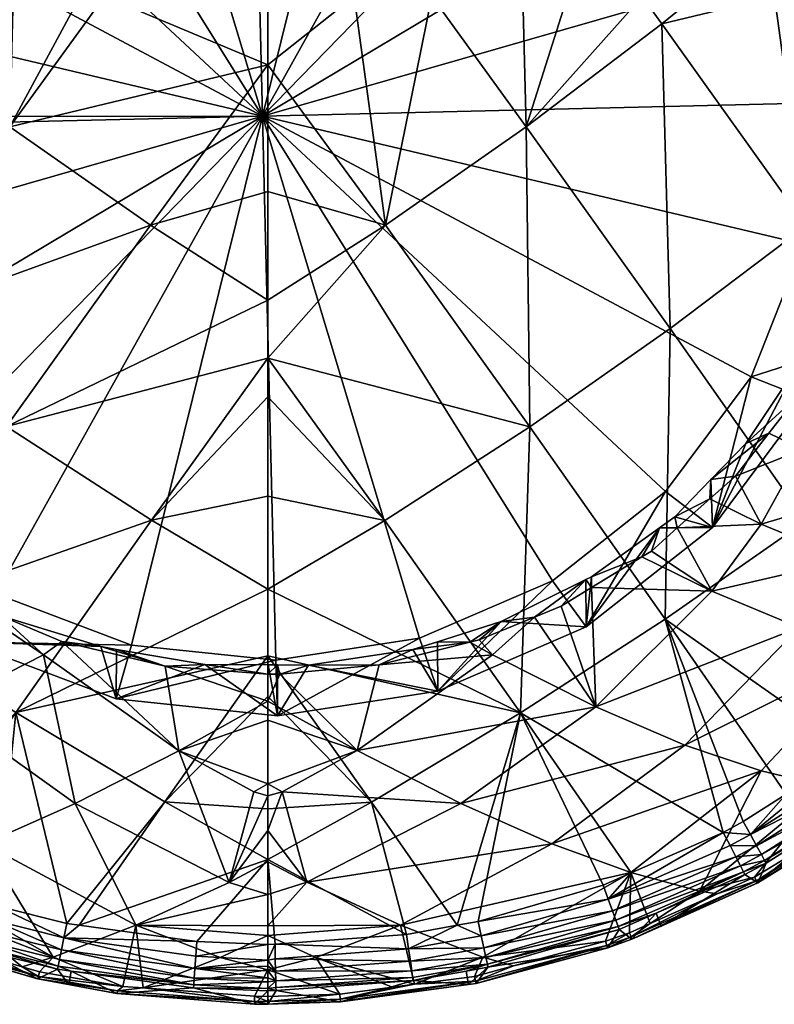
# Model space of a CAD drawing. Extents: x -0.028 to 0.043, y -0.141 to 0.027.
# Tile 3 of 46: x -0.005 to 0.01, y -0.141 to -0.122. Entities that reach past the tile are written whole.
import ezdxf

# ---------------------------------------------------------------- set-up
doc = ezdxf.new("R2010")
doc.units = 0
doc.layers.add('mesh', color=7, linetype='CONTINUOUS')

msp = doc.modelspace()

# ---------------------------------------------------------------- meshes
at = {"layer": 'mesh'}
mesh = msp.add_polyface(dxfattribs=at)
corners = [(0.004972, -0.121203, 0.136136), (0.005032, -0.123728, 0.136119), (0.003211, -0.121203, 0.136294), (0.007653, -0.121738, 0.135782), (0.008297, -0.121205, 0.13562), (0.009832, -0.121207, 0.135346), (0.007272, -0.121205, 0.135803), (0.005835, -0.121203, 0.136059), (0.011973, -0.119314, 0.117624), (0.011497, -0.119064, 0.117504), (0.011849, -0.120729, 0.117788), (0.010591, -0.116054, 0.116744), (0.01067, -0.116929, 0.116967), (0.011272, -0.117268, 0.117137), (0.009099, -0.114085, 0.116001), (0.009644, -0.115324, 0.11642), (0.009704, -0.114827, 0.116293), (0.008377, -0.113936, 0.11586), (0.010939, -0.117988, 0.114748), (0.010945, -0.12737, 0.116742), (0.011454, -0.119374, 0.115042), (0.01094, -0.120177, 0.111677), (0.010942, -0.123219, 0.11195), (0.010939, -0.11867, 0.111541), (-0.000058, -0.123517, 0.111834), (0.010255, -0.120551, 0.111203), (0.009119, -0.118041, 0.11067), (0.010689, -0.123263, 0.11178), (0.00509, -0.114286, 0.109872), (0.002472, -0.113298, 0.109662), (0.007357, -0.115904, 0.110216), (0.008219, -0.114869, 0.110733), (0.005688, -0.113063, 0.110349), (0.010186, -0.117254, 0.11124), (0.011938, -0.122401, 0.115686), (0.011904, -0.121932, 0.117902), (0.011913, -0.12214, 0.117922), (0.008208, -0.113805, 0.1158), (0.006286, -0.112433, 0.115167), (0.012266, -0.121235, 0.117896), (0.011907, -0.119051, 0.117573), (0.011454, -0.118858, 0.117469), (0.010151, -0.116117, 0.11669), (0.010341, -0.115609, 0.1166)]
mesh.append_faces([[corners[k] for k in face] for face in [(0, 1, 2, 2), (3, 4, 5, 5), (3, 6, 4, 4), (1, 6, 3, 3), (1, 7, 6, 6), (8, 9, 10, 10), (11, 12, 13, 13), (14, 15, 16, 16), (14, 17, 15, 15), (18, 19, 20, 20), (18, 21, 22, 22), (23, 21, 18, 18), (24, 25, 26, 26), (24, 27, 25, 25), (24, 28, 29, 29), (24, 30, 28, 28), (26, 30, 24, 24), (27, 22, 25, 25), (28, 31, 32, 32), (30, 31, 28, 28), (30, 33, 31, 31), (26, 33, 30, 30), (26, 23, 33, 33), (25, 23, 26, 26), (25, 21, 23, 23), (22, 21, 25, 25), (18, 33, 23, 23), (10, 34, 35, 35), (10, 20, 34, 34), (9, 20, 10, 10), (36, 35, 34, 34), (31, 17, 37, 37), (31, 15, 17, 17), (33, 15, 31, 31), (38, 32, 31, 31), (39, 10, 35, 35), (40, 9, 8, 8), (40, 41, 9, 9), (13, 41, 40, 40), (13, 12, 41, 41), (11, 42, 12, 12), (43, 42, 11, 11), (16, 42, 43, 43), (16, 15, 42, 42), (41, 18, 20, 20), (12, 18, 41, 41), (18, 42, 33, 33), (12, 42, 18, 18), (9, 41, 20, 20), (33, 42, 15, 15)]])
mesh = msp.add_polyface(dxfattribs=at)
corners = [(-0.003113, -0.121203, 0.136321), (0.000047, -0.121212, 0.13646), (0.000047, -0.12253, 0.136406), (-0.004936, -0.123726, 0.136119), (-0.00973, -0.121207, 0.135312), (-0.012897, -0.123581, 0.134533), (-0.011205, -0.121208, 0.134993), (-0.003583, -0.121202, 0.1363), (-0.004875, -0.121203, 0.13613), (-0.007557, -0.121735, 0.135782), (-0.007176, -0.121205, 0.135825), (-0.007647, -0.121205, 0.135763), (-0.00821, -0.121206, 0.135641), (0.001711, -0.121203, 0.136429), (-0.009127, -0.114566, 0.116154), (-0.009197, -0.114289, 0.116087), (-0.009607, -0.11481, 0.116288), (-0.008728, -0.11419, 0.115992), (-0.007953, -0.113462, 0.115678), (-0.010332, -0.115735, 0.116645), (-0.011263, -0.11746, 0.117191), (-0.010566, -0.116584, 0.116881), (-0.010508, -0.116062, 0.116749), (-0.011164, -0.117723, 0.117229), (-0.011795, -0.119063, 0.117565), (-0.011601, -0.119069, 0.117532), (-0.011571, -0.125998, 0.11645), (-0.011061, -0.118002, 0.114751), (-0.011721, -0.119923, 0.115159), (-0.01106, -0.120753, 0.11173), (-0.011061, -0.118683, 0.111544), (-0.011058, -0.123494, 0.111976), (-0.011058, -0.123743, 0.112062), (-0.011055, -0.127384, 0.116745), (-0.000058, -0.123517, 0.111834), (-0.003091, -0.11343, 0.10969), (-0.005657, -0.114541, 0.109926), (-0.000319, -0.113005, 0.109599), (0.002472, -0.113298, 0.109662), (-0.009495, -0.118482, 0.110764), (-0.010506, -0.121043, 0.111308), (-0.007842, -0.116265, 0.110292), (-0.010593, -0.117747, 0.111345), (-0.008747, -0.115271, 0.110819), (-0.006308, -0.113347, 0.11041), (-0.010282, -0.116068, 0.116719)]
mesh.append_faces([[corners[k] for k in face] for face in [(0, 1, 2, 2), (2, 3, 0, 0), (4, 5, 6, 6), (3, 7, 0, 0), (3, 8, 7, 7), (9, 10, 8, 8), (11, 10, 9, 9), (12, 11, 9, 9), (2, 1, 13, 13), (14, 15, 16, 16), (15, 17, 18, 18), (14, 17, 15, 15), (19, 14, 16, 16), (20, 21, 22, 22), (20, 23, 21, 21), (24, 23, 20, 20), (24, 25, 23, 23), (26, 27, 28, 28), (29, 30, 27, 27), (27, 31, 29, 29), (27, 32, 31, 31), (33, 32, 27, 27), (34, 35, 36, 36), (34, 37, 35, 35), (38, 37, 34, 34), (34, 39, 40, 40), (34, 41, 39, 39), (36, 41, 34, 34), (40, 30, 29, 29), (40, 39, 30, 30), (31, 40, 29, 29), (39, 42, 30, 30), (39, 43, 42, 42), (41, 43, 39, 39), (41, 44, 43, 43), (36, 44, 41, 41), (23, 27, 21, 21), (23, 28, 27, 27), (25, 28, 23, 23), (44, 18, 43, 43), (21, 30, 42, 42), (27, 30, 21, 21), (43, 14, 42, 42), (43, 17, 14, 14), (18, 17, 43, 43), (19, 45, 14, 14), (22, 45, 19, 19), (22, 21, 45, 45), (21, 42, 45, 45), (42, 14, 45, 45)]])
mesh = msp.add_polyface(dxfattribs=at)
corners = [(0.011006, -0.128356, 0.118418), (0.010571, -0.128397, 0.118224), (0.010288, -0.128919, 0.118249), (0.010678, -0.128198, 0.118214), (0.010374, -0.129959, 0.11877), (0.000047, -0.124975, 0.136308), (-0.002219, -0.125626, 0.13621), (0.000047, -0.12253, 0.136406), (0.005103, -0.12952, 0.135441), (0.002302, -0.131328, 0.135298), (0.000047, -0.128192, 0.135901), (0.003211, -0.121203, 0.136294), (0.002315, -0.125628, 0.13621), (0.001711, -0.121203, 0.136429), (0.005032, -0.123728, 0.136119), (0.004972, -0.121203, 0.136136), (0.005835, -0.121203, 0.136059), (0.011299, -0.121208, 0.134981), (0.010442, -0.125639, 0.135037), (0.010027, -0.121207, 0.135311), (0.000047, -0.128943, 0.135806), (0.010428, -0.131341, 0.134125), (0.007814, -0.127621, 0.135348), (0.007653, -0.121738, 0.135782), (0.009832, -0.121207, 0.135346), (0.010243, -0.128397, 0.11822), (0.009276, -0.129842, 0.118347), (0.009724, -0.129642, 0.118332), (0.010945, -0.12737, 0.116742), (0.010942, -0.123481, 0.111974), (0.010944, -0.126085, 0.112864), (0.010942, -0.123219, 0.11195), (0.010939, -0.117988, 0.114748), (-0.000058, -0.123517, 0.111834), (0.009379, -0.128553, 0.112904), (0.01039, -0.125992, 0.11236), (0.007725, -0.13077, 0.113375), (0.005541, -0.132494, 0.113742), (0.010689, -0.123263, 0.11178), (0.010945, -0.128052, 0.113535), (0.010476, -0.128988, 0.113734), (0.00863, -0.131464, 0.114261), (0.000047, -0.127071, 0.136043), (0.010456, -0.128079, 0.118191), (0.011224, -0.127191, 0.118165), (0.011261, -0.126255, 0.118123)]
mesh.append_faces([[corners[k] for k in face] for face in [(0, 1, 2, 2), (0, 3, 1, 1), (4, 0, 2, 2), (5, 6, 7, 7), (8, 9, 10, 10), (11, 12, 13, 13), (11, 14, 12, 12), (15, 16, 14, 14), (17, 18, 19, 19), (9, 20, 10, 10), (12, 7, 13, 13), (12, 5, 7, 7), (18, 21, 22, 22), (12, 8, 10, 10), (14, 8, 12, 12), (14, 22, 8, 8), (23, 22, 14, 14), (23, 18, 22, 22), (24, 18, 23, 23), (24, 19, 18, 18), (25, 1, 3, 3), (25, 2, 1, 1), (26, 2, 25, 25), (26, 27, 2, 2), (28, 29, 30, 30), (28, 31, 29, 29), (32, 31, 28, 28), (33, 34, 35, 35), (33, 36, 34, 34), (37, 36, 33, 33), (35, 38, 33, 33), (35, 34, 39, 39), (38, 29, 31, 31), (35, 29, 38, 38), (35, 30, 29, 29), (39, 30, 35, 35), (34, 40, 39, 39), (34, 41, 40, 40), (41, 25, 40, 40), (41, 26, 25, 25), (42, 5, 12, 12), (12, 10, 42, 42), (3, 43, 25, 25), (44, 43, 3, 3), (44, 45, 43, 43), (43, 39, 40, 40), (43, 28, 39, 39), (45, 28, 43, 43), (40, 25, 43, 43)]])
mesh = msp.add_polyface(dxfattribs=at)
corners = [(-0.010277, -0.129966, 0.118771), (-0.010473, -0.128406, 0.118223), (-0.010909, -0.128363, 0.11842), (-0.010248, -0.128834, 0.118243), (-0.010579, -0.128205, 0.118214), (-0.011206, -0.127012, 0.11816), (-0.011962, -0.130668, 0.120236), (0.000047, -0.12253, 0.136406), (-0.002219, -0.125626, 0.13621), (-0.004936, -0.123726, 0.136119), (-0.00821, -0.121206, 0.135641), (-0.010344, -0.125634, 0.135038), (-0.00973, -0.121207, 0.135312), (-0.007557, -0.121735, 0.135782), (-0.004875, -0.121203, 0.13613), (-0.010329, -0.131334, 0.134128), (-0.007716, -0.127616, 0.135349), (-0.005005, -0.129515, 0.135442), (-0.012968, -0.129367, 0.133856), (-0.010054, -0.128942, 0.118251), (-0.009619, -0.129643, 0.118335), (-0.010278, -0.128534, 0.118229), (-0.010349, -0.128406, 0.118222), (-0.010962, -0.127294, 0.118163), (-0.011055, -0.127384, 0.116745), (-0.011056, -0.126633, 0.113049), (-0.011058, -0.123743, 0.112062), (-0.011055, -0.128065, 0.113538), (-0.000058, -0.123517, 0.111834), (-0.010506, -0.121043, 0.111308), (-0.010808, -0.123524, 0.111835), (-0.010371, -0.126484, 0.112464), (-0.009235, -0.128994, 0.112998), (-0.010805, -0.123772, 0.111888), (-0.007473, -0.131131, 0.113452), (-0.002588, -0.133737, 0.114006), (0.000202, -0.134029, 0.114068), (-0.011058, -0.123494, 0.111976), (-0.010302, -0.129481, 0.113839), (-0.011571, -0.125998, 0.11645), (-0.009319, -0.12987, 0.118361), (-0.011353, -0.126586, 0.118151), (0.000047, -0.124975, 0.136308), (0.000047, -0.127071, 0.136043), (0.000047, -0.128192, 0.135901)]
mesh.append_faces([[corners[k] for k in face] for face in [(0, 1, 2, 2), (0, 3, 1, 1), (2, 4, 5, 5), (1, 4, 2, 2), (6, 0, 2, 2), (7, 8, 9, 9), (10, 11, 12, 12), (13, 14, 9, 9), (15, 16, 17, 17), (18, 11, 16, 16), (16, 8, 17, 17), (16, 9, 8, 8), (11, 9, 16, 16), (11, 13, 9, 9), (10, 13, 11, 11), (19, 3, 20, 20), (21, 3, 19, 19), (21, 1, 3, 3), (22, 1, 21, 21), (22, 4, 1, 1), (23, 4, 22, 22), (23, 5, 4, 4), (24, 25, 26, 26), (27, 25, 24, 24), (28, 29, 30, 30), (28, 31, 32, 32), (28, 33, 31, 31), (30, 33, 28, 28), (32, 34, 28, 28), (35, 36, 28, 28), (37, 30, 29, 29), (26, 30, 37, 37), (26, 33, 30, 30), (31, 33, 26, 26), (32, 27, 38, 38), (31, 27, 32, 32), (31, 25, 27, 27), (26, 25, 31, 31), (22, 21, 38, 38), (23, 24, 39, 39), (22, 24, 23, 23), (22, 27, 24, 24), (38, 27, 22, 22), (38, 19, 40, 40), (21, 19, 38, 38), (2, 5, 41, 41), (42, 43, 8, 8), (17, 43, 44, 44), (17, 8, 43, 43), (41, 5, 23, 23)]])
mesh = msp.add_polyface(dxfattribs=at)
corners = [(-0.004286, -0.133926, 0.11953), (-0.005821, -0.132878, 0.119006), (-0.006281, -0.134934, 0.120842), (-0.008522, -0.132701, 0.119695), (-0.007163, -0.13203, 0.118762), (-0.007471, -0.131836, 0.118706), (-0.006196, -0.132641, 0.118938), (0.000047, -0.128192, 0.135901), (-0.002204, -0.131323, 0.135299), (-0.005005, -0.129515, 0.135442), (0.000047, -0.128943, 0.135806), (0.000047, -0.130858, 0.135437), (-0.007616, -0.133227, 0.134206), (-0.004824, -0.13504, 0.134074), (-0.010329, -0.131334, 0.134128), (-0.005805, -0.132768, 0.118984), (-0.006196, -0.132519, 0.118914), (-0.001941, -0.134145, 0.119461), (-0.002878, -0.13382, 0.119356), (-0.003183, -0.133768, 0.119336), (-0.001175, -0.13411, 0.119466), (-0.007474, -0.131706, 0.118684), (-0.008313, -0.130951, 0.11853), (-0.000058, -0.123517, 0.111834), (-0.005206, -0.132749, 0.113796), (-0.002588, -0.133737, 0.114006), (-0.007473, -0.131131, 0.113452), (0.000202, -0.134029, 0.114068), (-0.002882, -0.134776, 0.114965), (0.000233, -0.135102, 0.115034), (-0.005805, -0.133672, 0.11473), (-0.008335, -0.131866, 0.114346), (0.00005, -0.134121, 0.119471), (0.000047, -0.1343, 0.119519), (0.000046, -0.13482, 0.119954), (-0.005114, -0.133175, 0.119109), (-0.003933, -0.133671, 0.119282), (-0.001674, -0.135778, 0.120856), (0.000274, -0.134298, 0.119518), (0.000047, -0.132655, 0.134969), (0.000047, -0.133946, 0.134633), (0.000233, -0.134122, 0.119472)]
mesh.append_faces([[corners[k] for k in face] for face in [(0, 1, 2, 2), (3, 4, 5, 5), (6, 4, 3, 3), (2, 6, 3, 3), (1, 6, 2, 2), (7, 8, 9, 9), (8, 10, 11, 11), (7, 10, 8, 8), (12, 8, 13, 13), (12, 9, 8, 8), (14, 9, 12, 12), (1, 15, 16, 16), (17, 18, 19, 19), (17, 20, 18, 18), (16, 6, 1, 1), (16, 4, 6, 6), (21, 4, 16, 16), (21, 5, 4, 4), (22, 5, 21, 21), (23, 24, 25, 25), (23, 26, 24, 24), (27, 28, 29, 29), (25, 28, 27, 27), (25, 30, 28, 28), (24, 30, 25, 25), (24, 31, 30, 30), (26, 31, 24, 24), (19, 28, 30, 30), (29, 20, 32, 32), (28, 18, 20, 20), (19, 18, 28, 28), (30, 16, 15, 15), (31, 16, 30, 30), (31, 21, 16, 16), (33, 17, 34, 34), (0, 35, 1, 1), (36, 35, 0, 0), (37, 36, 0, 0), (34, 38, 33, 33), (8, 11, 39, 39), (13, 39, 40, 40), (13, 8, 39, 39), (35, 15, 1, 1), (36, 19, 35, 35), (17, 19, 36, 36), (33, 20, 17, 17), (33, 32, 20, 20), (33, 41, 32, 32), (19, 30, 35, 35), (30, 15, 35, 35)]])
mesh = msp.add_polyface(dxfattribs=at)
corners = [(0.007452, -0.13192, 0.118728), (0.00862, -0.132697, 0.119693), (0.007952, -0.131474, 0.118635), (0.006378, -0.134932, 0.12084), (0.00571, -0.132983, 0.11904), (0.005196, -0.133196, 0.119115), (0.006295, -0.132626, 0.118935), (0.007267, -0.132033, 0.118761), (0.004383, -0.133924, 0.119529), (0.003949, -0.133683, 0.119287), (0.002194, -0.134119, 0.119451), (0.004125, -0.133639, 0.11927), (0.002302, -0.131328, 0.135298), (0.000047, -0.130858, 0.135437), (0.000047, -0.128943, 0.135806), (0.005103, -0.12952, 0.135441), (0.004924, -0.135047, 0.134071), (0.007716, -0.133234, 0.134203), (0.007814, -0.127621, 0.135348), (0.000274, -0.134298, 0.119518), (0.000833, -0.134128, 0.119474), (0.000233, -0.134122, 0.119472), (0.002846, -0.13382, 0.119363), (0.003319, -0.133672, 0.119309), (0.00455, -0.133285, 0.11917), (0.006185, -0.132472, 0.118908), (0.007612, -0.131472, 0.118646), (0.007905, -0.131259, 0.118592), (-0.000058, -0.123517, 0.111834), (0.002975, -0.133605, 0.113978), (0.005541, -0.132494, 0.113742), (0.000202, -0.134029, 0.114068), (0.007725, -0.13077, 0.113375), (0.006192, -0.133387, 0.11467), (0.00863, -0.131464, 0.114261), (0.003328, -0.134628, 0.114933), (0.000233, -0.135102, 0.115034), (0.000047, -0.132655, 0.134969), (0.000047, -0.133946, 0.134633), (0.000047, -0.1343, 0.119519), (0.006295, -0.132417, 0.118891)]
mesh.append_faces([[corners[k] for k in face] for face in [(0, 1, 2, 2), (3, 4, 5, 5), (3, 6, 4, 4), (1, 6, 3, 3), (1, 7, 6, 6), (0, 7, 1, 1), (8, 9, 10, 10), (11, 9, 8, 8), (5, 8, 3, 3), (5, 11, 8, 8), (12, 13, 14, 14), (15, 16, 12, 12), (15, 17, 16, 16), (18, 17, 15, 15), (19, 20, 21, 21), (10, 20, 19, 19), (10, 22, 20, 20), (9, 22, 10, 10), (9, 23, 22, 22), (24, 23, 9, 9), (25, 4, 6, 6), (25, 5, 4, 4), (24, 5, 25, 25), (24, 11, 5, 5), (9, 11, 24, 24), (26, 2, 27, 27), (26, 0, 2, 2), (7, 0, 26, 26), (28, 29, 30, 30), (28, 31, 29, 29), (32, 33, 34, 34), (30, 33, 32, 32), (30, 35, 33, 33), (29, 35, 30, 30), (31, 36, 29, 29), (22, 35, 20, 20), (33, 24, 25, 25), (35, 24, 33, 33), (35, 23, 24, 24), (22, 23, 35, 35), (33, 26, 34, 34), (37, 16, 38, 38), (37, 13, 12, 12), (12, 16, 37, 37), (19, 21, 39, 39), (6, 40, 25, 25), (7, 40, 6, 6), (7, 26, 40, 40), (33, 25, 40, 40), (33, 40, 26, 26)]])
mesh = msp.add_polyface(dxfattribs=at)
corners = [(0.010288, -0.128919, 0.118249), (0.009724, -0.129642, 0.118332), (0.010374, -0.129959, 0.11877), (0.009075, -0.130474, 0.118427), (0.008582, -0.130914, 0.118519), (0.009571, -0.131402, 0.119198), (0.007952, -0.131474, 0.118635), (0.00862, -0.132697, 0.119693), (0.009572, -0.136164, 0.123846), (0.010841, -0.136467, 0.125489), (0.01174, -0.133854, 0.122741), (0.01206, -0.130662, 0.120234), (0.012721, -0.129092, 0.119866), (0.012967, -0.134121, 0.124407), (0.011249, -0.132093, 0.120668), (0.010306, -0.133395, 0.12116), (0.006378, -0.134932, 0.12084), (0.008098, -0.135668, 0.122284), (0.013496, -0.131133, 0.121813), (0.011893, -0.136537, 0.131381), (0.012923, -0.136049, 0.127899), (0.011759, -0.136942, 0.12791), (0.010428, -0.131341, 0.134125), (0.013273, -0.134159, 0.132662), (0.012709, -0.134635, 0.132662), (0.013067, -0.129374, 0.133853), (0.014371, -0.133005, 0.132664), (0.011345, -0.135788, 0.132662), (0.007716, -0.133234, 0.134203), (0.010056, -0.136615, 0.132662), (0.009228, -0.137146, 0.132663), (0.008838, -0.137355, 0.132663), (0.007814, -0.127621, 0.135348), (0.01178, -0.136382, 0.132014), (0.013878, -0.13479, 0.131704), (0.011857, -0.136488, 0.131708), (0.011665, -0.136225, 0.132283), (0.013787, -0.134695, 0.132012), (0.011518, -0.136023, 0.132503), (0.013651, -0.134553, 0.132283), (0.013476, -0.134371, 0.132503), (0.009367, -0.137399, 0.132503), (0.011757, -0.136941, 0.127671), (0.012921, -0.136049, 0.127662), (0.011733, -0.13691, 0.127435), (0.012895, -0.13602, 0.127429), (0.007905, -0.131259, 0.118592), (0.0086, -0.13054, 0.118468), (0.009276, -0.129842, 0.118347), (0.007725, -0.13077, 0.113375), (0.00863, -0.131464, 0.114261), (0.009379, -0.128553, 0.112904), (0.007612, -0.131472, 0.118646), (0.011907, -0.13668, 0.127208), (0.01392, -0.134834, 0.131375), (0.012845, -0.135963, 0.127204)]
mesh.append_faces([[corners[k] for k in face] for face in [(0, 1, 2, 2), (3, 4, 5, 5), (6, 5, 4, 4), (6, 7, 5, 5), (8, 9, 10, 10), (11, 12, 2, 2), (13, 10, 9, 9), (7, 14, 5, 5), (7, 15, 14, 14), (16, 15, 7, 7), (16, 17, 15, 15), (10, 17, 8, 8), (10, 15, 17, 17), (18, 15, 10, 10), (18, 14, 15, 15), (11, 14, 18, 18), (11, 5, 14, 14), (2, 5, 11, 11), (2, 3, 5, 5), (1, 3, 2, 2), (19, 20, 21, 21), (22, 23, 24, 24), (25, 26, 22, 22), (27, 22, 24, 24), (27, 28, 22, 22), (29, 28, 27, 27), (28, 30, 31, 31), (29, 30, 28, 28), (32, 22, 28, 28), (33, 34, 35, 35), (36, 37, 33, 33), (38, 39, 36, 36), (40, 39, 38, 38), (38, 27, 24, 24), (41, 27, 38, 38), (41, 29, 27, 27), (42, 21, 43, 43), (44, 42, 45, 45), (46, 4, 47, 47), (46, 6, 4, 4), (47, 1, 48, 48), (47, 3, 1, 1), (4, 3, 47, 47), (49, 50, 51, 51), (50, 46, 47, 47), (50, 52, 46, 46), (47, 48, 50, 50), (13, 9, 53, 53), (35, 54, 19, 19), (45, 55, 53, 53)]])
mesh = msp.add_polyface(dxfattribs=at)
corners = [(-0.006879, -0.139316, 0.127192), (-0.006959, -0.13813, 0.125107), (-0.008288, -0.138493, 0.126717), (-0.005434, -0.13758, 0.123577), (-0.008, -0.13567, 0.122286), (-0.006281, -0.134934, 0.120842), (-0.003677, -0.136801, 0.122156), (-0.004286, -0.133926, 0.11953), (-0.001674, -0.135778, 0.120856), (-0.000704, -0.138321, 0.123642), (-0.000227, -0.136575, 0.121584), (-0.002508, -0.139148, 0.125033), (-0.004099, -0.139767, 0.126525), (-0.004701, -0.139952, 0.127189), (-0.007502, -0.139186, 0.127935), (-0.007924, -0.13876, 0.131394), (-0.007412, -0.138943, 0.131395), (0.000047, -0.133946, 0.134633), (-0.001948, -0.136767, 0.133717), (-0.004824, -0.13504, 0.134074), (0.000047, -0.134731, 0.134429), (0.000047, -0.136898, 0.133703), (-0.003837, -0.139113, 0.132667), (-0.003602, -0.139146, 0.132667), (-0.0052, -0.138774, 0.132665), (-0.007563, -0.137921, 0.132663), (-0.007616, -0.133227, 0.134206), (-0.00697, -0.138135, 0.132664), (-0.007677, -0.138184, 0.132503), (-0.005278, -0.139048, 0.132505), (-0.007901, -0.138705, 0.131717), (-0.005344, -0.139282, 0.132287), (-0.007774, -0.13841, 0.132285), (-0.005395, -0.139465, 0.132022), (-0.00785, -0.138586, 0.132018), (-0.00543, -0.139588, 0.131721), (-0.002882, -0.134776, 0.114965), (-0.001175, -0.13411, 0.119466), (0.000233, -0.135102, 0.115034), (0.000045, -0.138553, 0.124019), (0.000045, -0.137928, 0.123198), (0.000046, -0.13916, 0.124818), (0.000045, -0.136653, 0.121728), (0.000045, -0.136415, 0.12149), (0.000045, -0.137317, 0.122394), (0.000045, -0.135191, 0.120264), (0.000046, -0.13482, 0.119954), (-0.001941, -0.134145, 0.119461), (-0.003933, -0.133671, 0.119282), (0.000323, -0.136574, 0.121583), (0.000047, -0.137877, 0.133313), (-0.001326, -0.139466, 0.132668), (0.000184, -0.139518, 0.132661), (0.000047, -0.139519, 0.13266)]
mesh.append_faces([[corners[k] for k in face] for face in [(0, 1, 2, 2), (3, 4, 1, 1), (3, 5, 4, 4), (6, 5, 3, 3), (6, 7, 5, 5), (8, 7, 6, 6), (8, 9, 10, 10), (6, 9, 8, 8), (6, 11, 9, 9), (3, 11, 6, 6), (3, 12, 11, 11), (1, 12, 3, 3), (0, 13, 1, 1), (14, 15, 16, 16), (17, 18, 19, 19), (18, 20, 21, 21), (17, 20, 18, 18), (22, 18, 23, 23), (22, 19, 18, 18), (24, 19, 22, 22), (19, 25, 26, 26), (19, 27, 25, 25), (24, 27, 19, 19), (24, 28, 27, 27), (24, 29, 28, 28), (28, 25, 27, 27), (15, 30, 16, 16), (28, 31, 32, 32), (29, 31, 28, 28), (32, 33, 34, 34), (31, 33, 32, 32), (34, 35, 30, 30), (36, 37, 38, 38), (9, 39, 40, 40), (11, 39, 9, 9), (11, 41, 39, 39), (10, 42, 43, 43), (9, 42, 10, 10), (9, 44, 42, 42), (40, 44, 9, 9), (8, 45, 46, 46), (8, 43, 45, 45), (46, 47, 8, 8), (47, 48, 8, 8), (8, 10, 43, 43), (49, 42, 44, 44), (18, 21, 50, 50), (23, 50, 51, 51), (23, 18, 50, 50), (52, 53, 50, 50)]])
mesh = msp.add_polyface(dxfattribs=at)
corners = [(0.001771, -0.135777, 0.120855), (0.002194, -0.134119, 0.119451), (0.000274, -0.134298, 0.119518), (0.004383, -0.133924, 0.119529), (0.007055, -0.138129, 0.125106), (0.007431, -0.139117, 0.127194), (0.008385, -0.138492, 0.126716), (0.00703, -0.139295, 0.127192), (0.0008, -0.13832, 0.123642), (0.000323, -0.136574, 0.121583), (0.000045, -0.137317, 0.122394), (0.003774, -0.1368, 0.122155), (0.006378, -0.134932, 0.12084), (0.008098, -0.135668, 0.122284), (0.00553, -0.137578, 0.123576), (0.002604, -0.139147, 0.125032), (0.000046, -0.13916, 0.124818), (0.009572, -0.136164, 0.123846), (0.002047, -0.136774, 0.133714), (0.003699, -0.13915, 0.132667), (0.002724, -0.139327, 0.132668), (0.004924, -0.135047, 0.134071), (0.007065, -0.138136, 0.132663), (0.006522, -0.138375, 0.132664), (0.008838, -0.137355, 0.132663), (0.007716, -0.133234, 0.134203), (0.004108, -0.139076, 0.132667), (0.000047, -0.136898, 0.133703), (0.000047, -0.134731, 0.134429), (0.000047, -0.133946, 0.134633), (0.006618, -0.138644, 0.132504), (0.008971, -0.137611, 0.132503), (0.009172, -0.138002, 0.132017), (0.009231, -0.138117, 0.131714), (0.006765, -0.139054, 0.13202), (0.006701, -0.138874, 0.132286), (0.009084, -0.13783, 0.132284), (0.002975, -0.133605, 0.113978), (0.000233, -0.135102, 0.115034), (0.003328, -0.134628, 0.114933), (0.00005, -0.134121, 0.119471), (0.000233, -0.134122, 0.119472), (0.000833, -0.134128, 0.119474), (0.000045, -0.138553, 0.124019), (0.000045, -0.136415, 0.12149), (0.000045, -0.135191, 0.120264), (0.000046, -0.13482, 0.119954), (0.000045, -0.136653, 0.121728), (0.000045, -0.137928, 0.123198), (0.000047, -0.137877, 0.133313)]
mesh.append_faces([[corners[k] for k in face] for face in [(0, 1, 2, 2), (3, 1, 0, 0), (4, 5, 6, 6), (7, 5, 4, 4), (8, 9, 10, 10), (11, 9, 8, 8), (11, 0, 9, 9), (12, 0, 11, 11), (12, 3, 0, 0), (11, 13, 12, 12), (11, 14, 13, 13), (8, 14, 11, 11), (8, 15, 14, 14), (16, 15, 8, 8), (4, 14, 15, 15), (17, 14, 4, 4), (17, 13, 14, 14), (18, 19, 20, 20), (21, 22, 23, 23), (21, 24, 22, 22), (25, 24, 21, 21), (21, 19, 18, 18), (21, 26, 19, 19), (23, 26, 21, 21), (27, 28, 18, 18), (29, 18, 28, 28), (29, 21, 18, 18), (30, 23, 22, 22), (30, 26, 23, 23), (24, 30, 22, 22), (24, 31, 30, 30), (32, 33, 34, 34), (35, 32, 34, 34), (36, 32, 35, 35), (30, 36, 35, 35), (31, 36, 30, 30), (37, 38, 39, 39), (38, 40, 41, 41), (42, 38, 41, 41), (42, 39, 38, 38), (8, 43, 16, 16), (0, 44, 9, 9), (0, 45, 44, 44), (46, 45, 0, 0), (44, 47, 9, 9), (8, 48, 43, 43), (0, 2, 46, 46), (8, 10, 48, 48), (49, 18, 20, 20), (49, 27, 18, 18)]])
mesh = msp.add_polyface(dxfattribs=at)
corners = [(0.010841, -0.136467, 0.125489), (0.009443, -0.138223, 0.127205), (0.011688, -0.136848, 0.127209), (0.008385, -0.138492, 0.126716), (0.008726, -0.138542, 0.127201), (0.007431, -0.139117, 0.127194), (0.009572, -0.136164, 0.123846), (0.007055, -0.138129, 0.125106), (0.011082, -0.13736, 0.127915), (0.010945, -0.13714, 0.131384), (0.011893, -0.136537, 0.131381), (0.009508, -0.138332, 0.127927), (0.009259, -0.138171, 0.13139), (0.00764, -0.139169, 0.127935), (0.007544, -0.138919, 0.131395), (0.009668, -0.137953, 0.131389), (0.011759, -0.136942, 0.12791), (0.008838, -0.137355, 0.132663), (0.009228, -0.137146, 0.132663), (0.009367, -0.137399, 0.132503), (0.008971, -0.137611, 0.132503), (0.009231, -0.138117, 0.131714), (0.009639, -0.1379, 0.131713), (0.011857, -0.136488, 0.131708), (0.009172, -0.138002, 0.132017), (0.009577, -0.137786, 0.132017), (0.01178, -0.136382, 0.132014), (0.009084, -0.13783, 0.132284), (0.009485, -0.137616, 0.132284), (0.011665, -0.136225, 0.132283), (0.011518, -0.136023, 0.132503), (0.010056, -0.136615, 0.132662), (0.011733, -0.13691, 0.127435), (0.009483, -0.138295, 0.127437), (0.011757, -0.136941, 0.127671), (0.009505, -0.138331, 0.12768), (0.007076, -0.139419, 0.127682), (0.007061, -0.139377, 0.127432), (0.011907, -0.13668, 0.127208), (0.012895, -0.13602, 0.127429)]
mesh.append_faces([[corners[k] for k in face] for face in [(0, 1, 2, 2), (3, 1, 0, 0), (3, 4, 1, 1), (5, 4, 3, 3), (6, 3, 0, 0), (7, 3, 6, 6), (8, 9, 10, 10), (11, 9, 8, 8), (12, 13, 14, 14), (12, 11, 13, 13), (15, 11, 12, 12), (15, 9, 11, 11), (10, 16, 8, 8), (17, 18, 19, 19), (19, 20, 17, 17), (21, 12, 14, 14), (21, 15, 12, 12), (22, 15, 21, 21), (22, 9, 15, 15), (23, 9, 22, 22), (23, 10, 9, 9), (24, 22, 21, 21), (25, 22, 24, 24), (25, 23, 22, 22), (26, 23, 25, 25), (27, 25, 24, 24), (28, 25, 27, 27), (28, 26, 25, 25), (29, 26, 28, 28), (20, 28, 27, 27), (19, 28, 20, 20), (19, 29, 28, 28), (30, 29, 19, 19), (18, 31, 19, 19), (32, 2, 33, 33), (34, 8, 16, 16), (35, 8, 34, 34), (35, 11, 8, 8), (36, 11, 35, 35), (36, 13, 11, 11), (33, 4, 37, 37), (33, 1, 4, 4), (2, 1, 33, 33), (32, 35, 34, 34), (33, 35, 32, 32), (33, 36, 35, 35), (37, 36, 33, 33), (0, 2, 38, 38), (39, 38, 32, 32), (32, 38, 2, 2)]])
mesh = msp.add_polyface(dxfattribs=at)
corners = [(-0.002508, -0.139148, 0.125033), (-0.002366, -0.140361, 0.127192), (-0.000877, -0.139775, 0.12584), (-0.00287, -0.140468, 0.127962), (-0.001391, -0.140362, 0.131407), (-0.000211, -0.140676, 0.127969), (-0.003754, -0.140034, 0.131405), (-0.001364, -0.139988, 0.132289), (0.000047, -0.13994, 0.132383), (0.000047, -0.140032, 0.132274), (-0.001346, -0.139747, 0.132507), (-0.001326, -0.139466, 0.132668), (0.000047, -0.139519, 0.13266), (-0.003894, -0.139391, 0.132507), (-0.003602, -0.139146, 0.132667), (-0.001386, -0.140302, 0.131726), (-0.004006, -0.139938, 0.131725), (-0.001377, -0.140175, 0.132025), (-0.003943, -0.139628, 0.132289), (0.000047, -0.140169, 0.132113), (0.000047, -0.140246, 0.131983), (0.000193, -0.140039, 0.132283), (0.000197, -0.140227, 0.132019), (-0.000212, -0.14062, 0.127434), (0.000048, -0.140674, 0.127699), (0.000049, -0.140622, 0.127435), (-0.000212, -0.140672, 0.127699), (0.000047, -0.140677, 0.127969), (-0.000212, -0.140522, 0.127183), (0.000047, -0.140524, 0.127184), (-0.002859, -0.140417, 0.12744), (-0.002867, -0.140466, 0.127699), (-0.002754, -0.140332, 0.127194), (0.000047, -0.140012, 0.126296), (0.000046, -0.139347, 0.125143), (0.000046, -0.13916, 0.124818), (0.000047, -0.140414, 0.1314), (0.000047, -0.137877, 0.133313), (0.000047, -0.139825, 0.13248), (0.000047, -0.140373, 0.13165), (0.000184, -0.139518, 0.132661), (0.000188, -0.139799, 0.1325)]
mesh.append_faces([[corners[k] for k in face] for face in [(0, 1, 2, 2), (3, 4, 5, 5), (3, 6, 4, 4), (7, 8, 9, 9), (10, 11, 12, 12), (13, 11, 10, 10), (13, 14, 11, 11), (6, 15, 4, 4), (6, 16, 15, 15), (10, 7, 13, 13), (7, 17, 18, 18), (7, 19, 17, 17), (9, 19, 7, 7), (17, 20, 15, 15), (19, 20, 17, 17), (21, 9, 8, 8), (22, 19, 9, 9), (22, 20, 19, 19), (23, 24, 25, 25), (26, 5, 27, 27), (26, 3, 5, 5), (28, 25, 29, 29), (28, 23, 25, 25), (1, 23, 28, 28), (1, 30, 23, 23), (26, 31, 3, 3), (31, 23, 30, 30), (26, 23, 31, 31), (26, 24, 23, 23), (27, 24, 26, 26), (0, 32, 1, 1), (1, 33, 2, 2), (28, 33, 1, 1), (28, 29, 33, 33), (0, 34, 35, 35), (2, 34, 0, 0), (33, 34, 2, 2), (5, 36, 27, 27), (5, 4, 36, 36), (37, 12, 11, 11), (7, 38, 8, 8), (15, 20, 39, 39), (10, 12, 38, 38), (4, 39, 36, 36), (4, 15, 39, 39), (10, 38, 7, 7), (38, 21, 8, 8), (38, 12, 40, 40), (41, 21, 38, 38), (32, 30, 1, 1)]])
mesh = msp.add_polyface(dxfattribs=at)
corners = [(0.000972, -0.139775, 0.12584), (0.002874, -0.140291, 0.127192), (0.002604, -0.139147, 0.125032), (0.002454, -0.140346, 0.127192), (0.001433, -0.14048, 0.127193), (0.004195, -0.139767, 0.126525), (0.001446, -0.140629, 0.12797), (0.002849, -0.140217, 0.131407), (0.00392, -0.140297, 0.127954), (0.000205, -0.140413, 0.131402), (0.000047, -0.140677, 0.127969), (0.000201, -0.140354, 0.13172), (0.000188, -0.139799, 0.1325), (0.000184, -0.139518, 0.132661), (0.002763, -0.139606, 0.132507), (0.002841, -0.140157, 0.131726), (0.002724, -0.139327, 0.132668), (0.003699, -0.13915, 0.132667), (0.000197, -0.140227, 0.132019), (0.002823, -0.140031, 0.132025), (0.004284, -0.139899, 0.131724), (0.000193, -0.140039, 0.132283), (0.000047, -0.140032, 0.132274), (0.002797, -0.139845, 0.132289), (0.004258, -0.139774, 0.132024), (0.004218, -0.139589, 0.132289), (0.004167, -0.139353, 0.132506), (0.001445, -0.140626, 0.127703), (0.000048, -0.140674, 0.127699), (0.000049, -0.140622, 0.127435), (0.000047, -0.140524, 0.127184), (0.001441, -0.140576, 0.127442), (0.004054, -0.140229, 0.127435), (0.004034, -0.14014, 0.127191), (0.004066, -0.140275, 0.127692), (0.000046, -0.139347, 0.125143), (0.000047, -0.140012, 0.126296), (0.000046, -0.13916, 0.124818), (0.000047, -0.140414, 0.1314), (0.000047, -0.137877, 0.133313), (0.000047, -0.140373, 0.13165), (0.000047, -0.140246, 0.131983), (0.000047, -0.139825, 0.13248)]
mesh.append_faces([[corners[k] for k in face] for face in [(0, 1, 2, 2), (0, 3, 1, 1), (4, 3, 0, 0), (5, 2, 1, 1), (6, 7, 8, 8), (6, 9, 7, 7), (10, 9, 6, 6), (9, 11, 7, 7), (12, 13, 14, 14), (11, 15, 7, 7), (14, 16, 17, 17), (13, 16, 14, 14), (18, 15, 11, 11), (19, 15, 18, 18), (19, 20, 15, 15), (21, 18, 22, 22), (21, 19, 18, 18), (23, 19, 21, 21), (23, 24, 19, 19), (12, 23, 21, 21), (14, 23, 12, 12), (14, 25, 23, 23), (26, 25, 14, 14), (27, 28, 10, 10), (29, 4, 30, 30), (29, 31, 4, 4), (31, 3, 4, 4), (31, 1, 3, 3), (32, 1, 31, 31), (32, 33, 1, 1), (27, 8, 34, 34), (27, 6, 8, 8), (10, 6, 27, 27), (32, 27, 34, 34), (31, 27, 32, 32), (31, 28, 27, 27), (29, 28, 31, 31), (0, 35, 36, 36), (2, 35, 0, 0), (36, 4, 0, 0), (30, 4, 36, 36), (37, 35, 2, 2), (10, 38, 9, 9), (39, 16, 13, 13), (40, 41, 18, 18), (9, 40, 11, 11), (38, 40, 9, 9), (12, 42, 13, 13), (18, 11, 40, 40)]])
mesh = msp.add_polyface(dxfattribs=at)
corners = [(-0.004099, -0.139767, 0.126525), (-0.004701, -0.139952, 0.127189), (-0.004365, -0.14005, 0.127189), (-0.008288, -0.138493, 0.126717), (-0.007338, -0.139114, 0.127194), (-0.006879, -0.139316, 0.127192), (-0.006959, -0.13813, 0.125107), (-0.003801, -0.140297, 0.127954), (-0.003754, -0.140034, 0.131405), (-0.00287, -0.140468, 0.127962), (-0.004017, -0.139997, 0.131405), (-0.004403, -0.140186, 0.127949), (-0.005445, -0.139647, 0.131401), (-0.006925, -0.139443, 0.127937), (-0.007412, -0.138943, 0.131395), (-0.007502, -0.139186, 0.127935), (-0.003894, -0.139391, 0.132507), (-0.003837, -0.139113, 0.132667), (-0.003602, -0.139146, 0.132667), (-0.0052, -0.138774, 0.132665), (-0.004006, -0.139938, 0.131725), (-0.00543, -0.139588, 0.131721), (-0.005278, -0.139048, 0.132505), (-0.007901, -0.138705, 0.131717), (-0.003943, -0.139628, 0.132289), (-0.005344, -0.139282, 0.132287), (-0.001364, -0.139988, 0.132289), (-0.003981, -0.139813, 0.132024), (-0.005395, -0.139465, 0.132022), (-0.001377, -0.140175, 0.132025), (-0.00785, -0.138586, 0.132018), (-0.001386, -0.140302, 0.131726), (-0.006909, -0.139398, 0.127431), (-0.0044, -0.140184, 0.127689), (-0.002867, -0.140466, 0.127699), (-0.004387, -0.140138, 0.127433), (-0.006924, -0.139441, 0.127682), (-0.00935, -0.138363, 0.127681), (-0.00863, -0.138545, 0.127201), (-0.002859, -0.140417, 0.12744), (-0.002754, -0.140332, 0.127194), (-0.002508, -0.139148, 0.125033)]
mesh.append_faces([[corners[k] for k in face] for face in [(0, 1, 2, 2), (3, 4, 5, 5), (6, 1, 0, 0), (7, 8, 9, 9), (7, 10, 8, 8), (11, 10, 7, 7), (11, 12, 10, 10), (13, 12, 11, 11), (13, 14, 12, 12), (15, 14, 13, 13), (16, 17, 18, 18), (19, 17, 16, 16), (10, 20, 8, 8), (10, 21, 20, 20), (12, 21, 10, 10), (16, 22, 19, 19), (14, 21, 12, 12), (14, 23, 21, 21), (22, 24, 25, 25), (16, 24, 22, 22), (16, 26, 24, 24), (25, 27, 28, 28), (24, 27, 25, 25), (24, 29, 27, 27), (28, 21, 30, 30), (28, 20, 21, 21), (27, 20, 28, 28), (27, 31, 20, 20), (29, 31, 27, 27), (32, 5, 4, 4), (9, 33, 7, 7), (9, 34, 33, 33), (35, 5, 32, 32), (35, 1, 5, 5), (2, 1, 35, 35), (33, 11, 7, 7), (33, 13, 11, 11), (36, 13, 33, 33), (36, 15, 13, 13), (37, 15, 36, 36), (38, 32, 4, 4), (36, 35, 32, 32), (33, 35, 36, 36), (33, 39, 35, 35), (34, 39, 33, 33), (0, 40, 41, 41), (2, 40, 0, 0), (40, 35, 39, 39), (2, 35, 40, 40)]])
mesh = msp.add_polyface(dxfattribs=at)
corners = [(0.004034, -0.14014, 0.127191), (0.00479, -0.139936, 0.12719), (0.004195, -0.139767, 0.126525), (0.006565, -0.13946, 0.127189), (0.007055, -0.138129, 0.125106), (0.00703, -0.139295, 0.127192), (0.002874, -0.140291, 0.127192), (0.002604, -0.139147, 0.125032), (0.00392, -0.140297, 0.127954), (0.003872, -0.140034, 0.131405), (0.004296, -0.139958, 0.131404), (0.002849, -0.140217, 0.131407), (0.004069, -0.140277, 0.127953), (0.006609, -0.139589, 0.127938), (0.006828, -0.139232, 0.131397), (0.007077, -0.139422, 0.127937), (0.007544, -0.138919, 0.131395), (0.00764, -0.139169, 0.127935), (0.004284, -0.139899, 0.131724), (0.002841, -0.140157, 0.131726), (0.004167, -0.139353, 0.132506), (0.004108, -0.139076, 0.132667), (0.006618, -0.138644, 0.132504), (0.003699, -0.13915, 0.132667), (0.002763, -0.139606, 0.132507), (0.006808, -0.139175, 0.131719), (0.009231, -0.138117, 0.131714), (0.004258, -0.139774, 0.132024), (0.002823, -0.140031, 0.132025), (0.006765, -0.139054, 0.13202), (0.004218, -0.139589, 0.132289), (0.002797, -0.139845, 0.132289), (0.006701, -0.138874, 0.132286), (0.007061, -0.139377, 0.127432), (0.006593, -0.139543, 0.127429), (0.007431, -0.139117, 0.127194), (0.008726, -0.138542, 0.127201), (0.004054, -0.140229, 0.127435), (0.007076, -0.139419, 0.127682), (0.006608, -0.139587, 0.127681), (0.004066, -0.140275, 0.127692)]
mesh.append_faces([[corners[k] for k in face] for face in [(0, 1, 2, 2), (3, 2, 1, 1), (3, 4, 2, 2), (5, 4, 3, 3), (2, 6, 0, 0), (4, 7, 2, 2), (8, 9, 10, 10), (8, 11, 9, 9), (10, 12, 8, 8), (10, 13, 12, 12), (14, 13, 10, 10), (14, 15, 13, 13), (16, 15, 14, 14), (16, 17, 15, 15), (11, 18, 9, 9), (11, 19, 18, 18), (20, 21, 22, 22), (20, 23, 21, 21), (24, 23, 20, 20), (18, 10, 9, 9), (18, 14, 10, 10), (25, 14, 18, 18), (25, 16, 14, 14), (26, 16, 25, 25), (27, 18, 28, 28), (27, 25, 18, 18), (29, 25, 27, 27), (29, 26, 25, 25), (30, 27, 31, 31), (30, 29, 27, 27), (32, 29, 30, 30), (20, 32, 30, 30), (22, 32, 20, 20), (33, 5, 34, 34), (33, 35, 5, 5), (36, 35, 33, 33), (34, 1, 37, 37), (34, 3, 1, 1), (5, 3, 34, 34), (1, 0, 37, 37), (38, 15, 17, 17), (38, 13, 15, 15), (39, 13, 38, 38), (39, 12, 13, 13), (40, 12, 39, 39), (40, 8, 12, 12), (33, 39, 38, 38), (34, 39, 33, 33), (34, 40, 39, 39), (37, 40, 34, 34)]])

doc.saveas('drawing.dxf')
